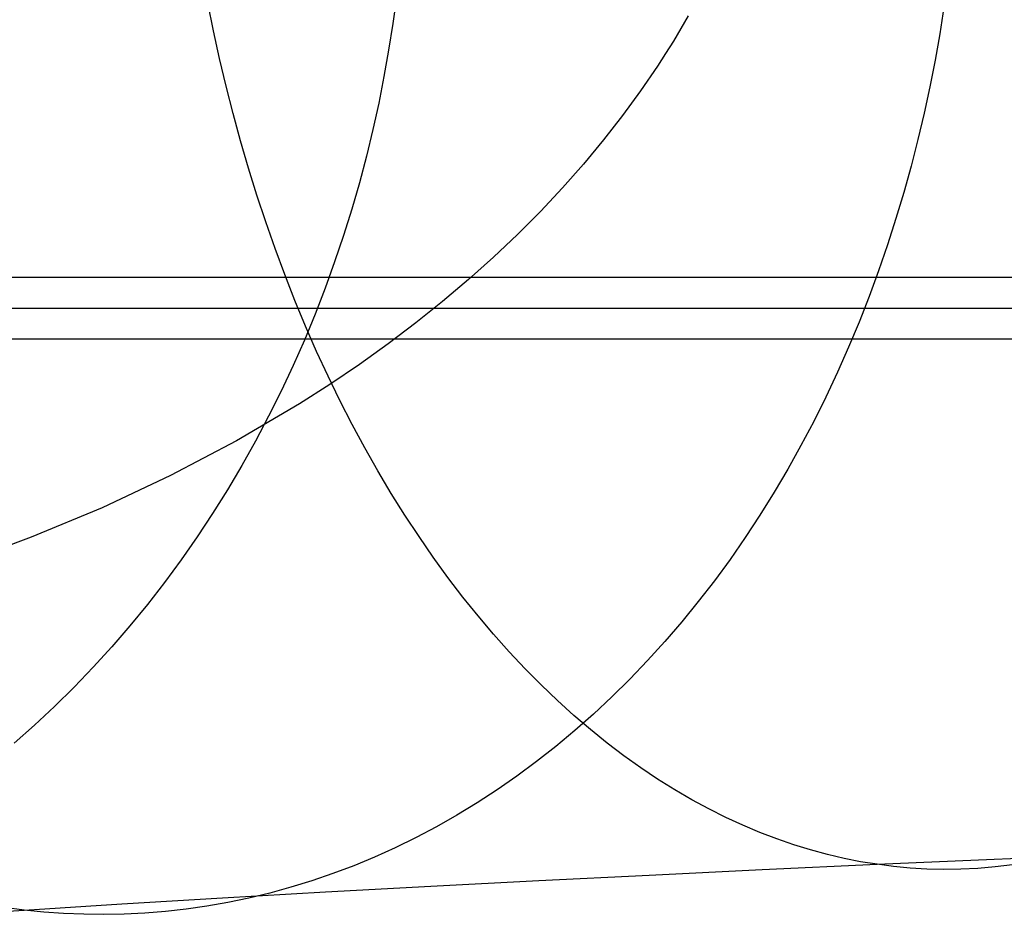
# Model space of a CAD drawing. Extents: x -37 to 483, y -973 to -253.
# Tile 38 of 197: x 164 to 175, y -826 to -815. Entities that reach past the tile are written whole.
import ezdxf

# ---------------------------------------------------------------- set-up
doc = ezdxf.new("R2010")
doc.units = 0
doc.layers.add('LIVELLO_03', color=5, linetype='CONTINUOUS')
doc.layers.add('PREDEFINITO', color=7, linetype='CONTINUOUS')

msp = doc.modelspace()

# ---------------------------------------------------------------- linework, layer by layer
at = {"layer": 'LIVELLO_03'}
for p, q in [((168.421, -815.108, 644.875), (168.38, -815.408, 644.895)), ((166.338, -815.489, 677.566), (166.274, -815.172, 677.633)), ((174.657, -815.222, 653.222), (174.609, -815.523, 653.256)), ((166.407, -815.804, 677.494), (166.338, -815.489, 677.566)), ((168.38, -815.408, 644.895), (168.333, -815.709, 644.918)), ((174.609, -815.523, 653.256), (174.556, -815.824, 653.295)), ((168.333, -815.709, 644.918), (168.28, -816.01, 644.944)), ((166.482, -816.119, 677.416), (166.407, -815.804, 677.494)), ((174.556, -815.824, 653.295), (174.497, -816.126, 653.338)), ((168.28, -816.01, 644.944), (168.22, -816.312, 644.973)), ((166.561, -816.432, 677.333), (166.482, -816.119, 677.416)), ((174.497, -816.126, 653.338), (174.432, -816.428, 653.385)), ((168.22, -816.312, 644.973), (168.153, -816.614, 645.006)), ((166.647, -816.744, 677.244), (166.561, -816.432, 677.333)), ((174.432, -816.428, 653.385), (174.361, -816.729, 653.436)), ((168.153, -816.614, 645.006), (168.08, -816.917, 645.041)), ((174.361, -816.729, 653.436), (174.284, -817.03, 653.492)), ((166.737, -817.054, 677.15), (166.647, -816.744, 677.244)), ((168.08, -816.917, 645.041), (168, -817.219, 645.08)), ((166.832, -817.361, 677.051), (166.737, -817.054, 677.15)), ((174.284, -817.03, 653.492), (174.201, -817.33, 653.553)), ((168, -817.219, 645.08), (167.913, -817.521, 645.123)), ((166.933, -817.666, 676.945), (166.832, -817.361, 677.051)), ((174.201, -817.33, 653.553), (174.111, -817.628, 653.617)), ((167.913, -817.521, 645.123), (167.819, -817.821, 645.168)), ((174.111, -817.628, 653.617), (174.015, -817.925, 653.687)), ((167.039, -817.968, 676.835), (166.933, -817.666, 676.945)), ((167.819, -817.821, 645.168), (167.718, -818.121, 645.218)), ((167.15, -818.266, 676.719), (167.039, -817.968, 676.835)), ((174.015, -817.925, 653.687), (173.914, -818.221, 653.76)), ((167.718, -818.121, 645.218), (167.61, -818.419, 645.27)), ((288.302, -818.298, 590.051), (157.408, -818.298, 590.051)), ((167.266, -818.561, 676.598), (167.15, -818.266, 676.719)), ((173.914, -818.221, 653.76), (173.806, -818.514, 653.839)), ((167.61, -818.419, 645.27), (167.495, -818.715, 645.326)), ((173.806, -818.514, 653.839), (173.691, -818.805, 653.921)), ((167.387, -818.853, 676.471), (167.266, -818.561, 676.598)), ((167.495, -818.715, 645.326), (167.373, -819.01, 645.385)), ((167.513, -819.14, 676.34), (167.387, -818.853, 676.471)), ((173.691, -818.805, 653.921), (173.571, -819.093, 654.008)), ((291.685, -819.002, 564.82), (153.95, -819.002, 564.82)), ((167.373, -819.01, 645.385), (167.245, -819.302, 645.448)), ((173.571, -819.093, 654.008), (173.445, -819.378, 654.1)), ((167.643, -819.422, 676.204), (167.513, -819.14, 676.34)), ((167.245, -819.302, 645.448), (167.109, -819.591, 645.514)), ((167.778, -819.699, 676.063), (167.643, -819.422, 676.204)), ((173.445, -819.378, 654.1), (173.312, -819.659, 654.196)), ((167.109, -819.591, 645.514), (166.966, -819.877, 645.583)), ((167.918, -819.972, 675.917), (167.778, -819.699, 676.063)), ((173.312, -819.659, 654.196), (173.174, -819.937, 654.296)), ((166.966, -819.877, 645.583), (166.817, -820.16, 645.655)), ((168.062, -820.239, 675.766), (167.918, -819.972, 675.917)), ((173.174, -819.937, 654.296), (173.029, -820.21, 654.4)), ((166.817, -820.16, 645.655), (166.66, -820.439, 645.731)), ((173.029, -820.21, 654.4), (172.879, -820.48, 654.509)), ((168.21, -820.5, 675.611), (168.062, -820.239, 675.766)), ((166.66, -820.439, 645.731), (166.497, -820.714, 645.81)), ((168.362, -820.756, 675.452), (168.21, -820.5, 675.611)), ((172.879, -820.48, 654.509), (172.723, -820.744, 654.622)), ((166.497, -820.714, 645.81), (166.328, -820.985, 645.893)), ((168.519, -821.005, 675.289), (168.362, -820.756, 675.452)), ((172.723, -820.744, 654.622), (172.561, -821.004, 654.739)), ((166.328, -820.985, 645.893), (166.152, -821.252, 645.978)), ((168.679, -821.248, 675.122), (168.519, -821.005, 675.289)), ((172.561, -821.004, 654.739), (172.394, -821.259, 654.859)), ((166.152, -821.252, 645.978), (165.969, -821.513, 646.067)), ((168.842, -821.484, 674.951), (168.679, -821.248, 675.122)), ((172.394, -821.259, 654.859), (172.221, -821.508, 654.984)), ((165.969, -821.513, 646.067), (165.78, -821.769, 646.158)), ((169.009, -821.714, 674.777), (168.842, -821.484, 674.951)), ((172.221, -821.508, 654.984), (172.043, -821.751, 655.113)), ((165.78, -821.769, 646.158), (165.586, -822.02, 646.253)), ((169.179, -821.936, 674.599), (169.009, -821.714, 674.777)), ((172.043, -821.751, 655.113), (171.86, -821.988, 655.245)), ((169.352, -822.151, 674.418), (169.179, -821.936, 674.599)), ((171.86, -821.988, 655.245), (171.672, -822.218, 655.381)), ((165.586, -822.02, 646.253), (165.385, -822.265, 646.35)), ((169.528, -822.359, 674.234), (169.352, -822.151, 674.418)), ((171.672, -822.218, 655.381), (171.48, -822.443, 655.52)), ((165.385, -822.265, 646.35), (165.179, -822.504, 646.45)), ((169.706, -822.559, 674.047), (169.528, -822.359, 674.234)), ((171.48, -822.443, 655.52), (171.283, -822.66, 655.662)), ((165.179, -822.504, 646.45), (164.967, -822.736, 646.553)), ((169.887, -822.752, 673.858), (169.706, -822.559, 674.047)), ((171.283, -822.66, 655.662), (171.081, -822.87, 655.807)), ((164.967, -822.736, 646.553), (164.75, -822.962, 646.658)), ((170.07, -822.937, 673.667), (169.887, -822.752, 673.858)), ((171.081, -822.87, 655.807), (170.876, -823.073, 655.956)), ((164.75, -822.962, 646.658), (164.527, -823.182, 646.766)), ((170.256, -823.114, 673.473), (170.07, -822.937, 673.667)), ((170.443, -823.283, 673.277), (170.256, -823.114, 673.473)), ((170.876, -823.073, 655.956), (170.666, -823.269, 656.107)), ((164.527, -823.182, 646.766), (164.3, -823.394, 646.876)), ((170.631, -823.444, 673.08), (170.443, -823.283, 673.277)), ((170.666, -823.269, 656.107), (170.453, -823.457, 656.261)), ((164.3, -823.394, 646.876), (164.068, -823.599, 646.988)), ((170.453, -823.457, 656.261), (170.237, -823.638, 656.417)), ((170.821, -823.598, 672.881), (170.631, -823.444, 673.08)), ((170.237, -823.638, 656.417), (170.017, -823.81, 656.576)), ((171.012, -823.743, 672.682), (170.821, -823.598, 672.881)), ((171.204, -823.88, 672.48), (171.012, -823.743, 672.682)), ((170.017, -823.81, 656.576), (169.794, -823.975, 656.737)), ((171.397, -824.009, 672.279), (171.204, -823.88, 672.48)), ((169.794, -823.975, 656.737), (169.569, -824.131, 656.899)), ((171.591, -824.13, 672.076), (171.397, -824.009, 672.279)), ((169.569, -824.131, 656.899), (169.341, -824.279, 657.064)), ((171.785, -824.243, 671.873), (171.591, -824.13, 672.076)), ((171.979, -824.348, 671.67), (171.785, -824.243, 671.873)), ((169.341, -824.279, 657.064), (169.111, -824.419, 657.23)), ((172.173, -824.445, 671.467), (171.979, -824.348, 671.67)), ((169.111, -824.419, 657.23), (168.879, -824.551, 657.397)), ((172.368, -824.534, 671.264), (172.173, -824.445, 671.467)), ((168.879, -824.551, 657.397), (168.645, -824.675, 657.566)), ((172.561, -824.616, 671.061), (172.368, -824.534, 671.264)), ((168.645, -824.675, 657.566), (168.409, -824.79, 657.736)), ((172.755, -824.69, 670.859), (172.561, -824.616, 671.061)), ((172.947, -824.756, 670.657), (172.755, -824.69, 670.859)), ((168.409, -824.79, 657.736), (168.173, -824.896, 657.907)), ((173.139, -824.815, 670.456), (172.947, -824.756, 670.657)), ((173.33, -824.867, 670.257), (173.139, -824.815, 670.456)), ((168.173, -824.896, 657.907), (167.935, -824.995, 658.078)), ((173.52, -824.911, 670.058), (173.33, -824.867, 670.257)), ((173.708, -824.949, 669.861), (173.52, -824.911, 670.058)), ((173.896, -824.979, 669.665), (175.231, -824.921, 670.658)), ((175.231, -824.921, 670.658), (176.591, -824.865, 671.623)), ((167.935, -824.995, 658.078), (167.697, -825.085, 658.25)), ((171.302, -825.101, 667.597), (172.586, -825.039, 668.644)), ((172.586, -825.039, 668.644), (173.896, -824.979, 669.665)), ((173.896, -824.979, 669.665), (173.708, -824.949, 669.861)), ((174.083, -825.004, 669.469), (173.896, -824.979, 669.665)), ((174.272, -825.021, 669.271), (174.083, -825.004, 669.469)), ((174.463, -825.033, 669.071), (174.272, -825.021, 669.271)), ((174.656, -825.037, 668.869), (174.463, -825.033, 669.071)), ((174.85, -825.035, 668.666), (174.656, -825.037, 668.869)), ((175.045, -825.025, 668.462), (174.85, -825.035, 668.666)), ((175.242, -825.008, 668.256), (175.045, -825.025, 668.462)), ((175.439, -824.984, 668.049), (175.242, -825.008, 668.256)), ((167.697, -825.085, 658.25), (167.458, -825.167, 658.423)), ((170.044, -825.164, 666.524), (171.302, -825.101, 667.597)), ((167.219, -825.24, 658.595), (166.98, -825.306, 658.768)), ((167.458, -825.167, 658.423), (167.219, -825.24, 658.595)), ((167.612, -825.294, 664.302), (168.814, -825.228, 665.425)), ((168.814, -825.228, 665.425), (170.044, -825.164, 666.524)), ((165.295, -825.43, 661.982), (166.439, -825.362, 663.153)), ((166.439, -825.362, 663.153), (167.612, -825.294, 664.302)), ((166.741, -825.363, 658.94), (166.502, -825.413, 659.112)), ((166.98, -825.306, 658.768), (166.741, -825.363, 658.94)), ((164.181, -825.5, 660.786), (163.957, -825.472, 660.948)), ((164.181, -825.5, 660.786), (165.295, -825.43, 661.982)), ((166.027, -825.488, 659.455), (165.791, -825.515, 659.625)), ((166.264, -825.454, 659.284), (166.027, -825.488, 659.455)), ((166.502, -825.413, 659.112), (166.264, -825.454, 659.284)), ((163.114, -825.571, 659.589), (164.181, -825.5, 660.786)), ((164.405, -825.523, 660.625), (164.181, -825.5, 660.786)), ((164.631, -825.538, 660.461), (164.405, -825.523, 660.625)), ((164.86, -825.548, 660.297), (164.631, -825.538, 660.461)), ((165.09, -825.55, 660.131), (164.86, -825.548, 660.297)), ((165.322, -825.545, 659.963), (165.09, -825.55, 660.131)), ((165.556, -825.534, 659.795), (165.322, -825.545, 659.963)), ((165.791, -825.515, 659.625), (165.556, -825.534, 659.795))]:
    msp.add_line(p, q, dxfattribs=at)
at = {"layer": 'PREDEFINITO'}
for p, q in [((171.744, -815.319, 684.566), (171.662, -815.463, 684.692)), ((171.662, -815.463, 684.692), (171.576, -815.606, 684.824)), ((171.576, -815.606, 684.824), (171.487, -815.749, 684.959)), ((171.487, -815.749, 684.959), (171.395, -815.891, 685.1)), ((171.395, -815.891, 685.1), (171.203, -816.174, 685.395)), ((171.203, -816.174, 685.395), (170.998, -816.455, 685.708)), ((170.998, -816.455, 685.708), (170.782, -816.733, 686.04)), ((170.782, -816.733, 686.04), (170.554, -817.007, 686.391)), ((170.554, -817.007, 686.391), (170.315, -817.278, 686.759)), ((170.315, -817.278, 686.759), (170.064, -817.546, 687.146)), ((170.064, -817.546, 687.146), (169.802, -817.809, 687.551)), ((169.802, -817.809, 687.551), (169.528, -818.068, 687.973)), ((169.528, -818.068, 687.973), (169.244, -818.322, 688.413)), ((169.244, -818.322, 688.413), (168.948, -818.572, 688.87)), ((168.948, -818.572, 688.87), (168.642, -818.816, 689.343)), ((304.028, -818.65, 577.436), (141.582, -818.65, 577.436)), ((168.642, -818.816, 689.343), (168.326, -819.055, 689.833)), ((168.326, -819.055, 689.833), (168, -819.288, 690.339)), ((168, -819.288, 690.339), (167.664, -819.515, 690.86)), ((167.664, -819.515, 690.86), (167.319, -819.736, 691.395)), ((167.319, -819.736, 691.395), (166.601, -820.158, 692.509)), ((166.601, -820.158, 692.509), (165.85, -820.553, 693.676)), ((165.85, -820.553, 693.676), (165.069, -820.919, 694.891)), ((165.069, -820.919, 694.891), (164.262, -821.256, 696.147)), ((164.262, -821.256, 696.147), (163.431, -821.561, 697.441))]:
    msp.add_line(p, q, dxfattribs=at)

doc.saveas('drawing.dxf')
